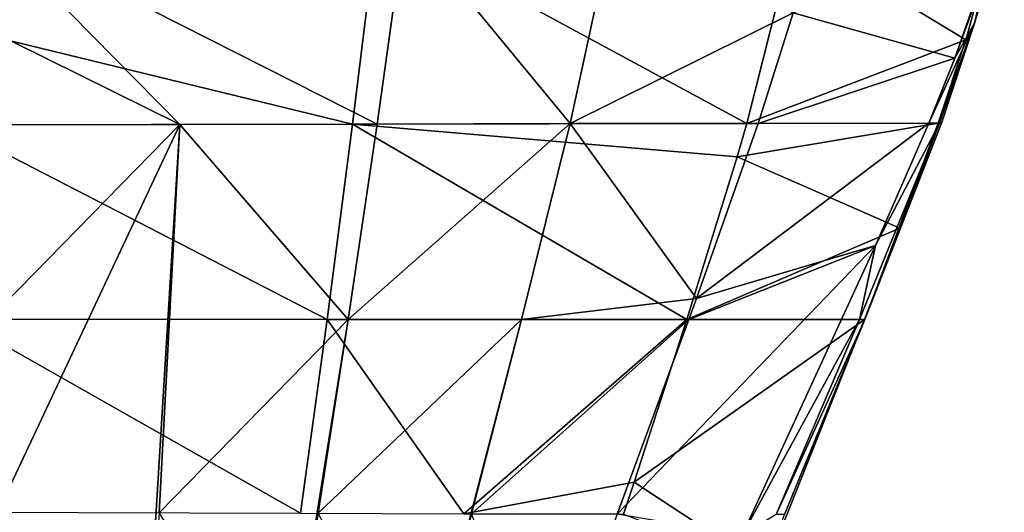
# Model space of a CAD drawing. Header units: millimetres. Extents: x 11 to 151, y -169 to 1060.
# Tile 146 of 148: x 82 to 97, y 1019 to 1027. Entities that reach past the tile are written whole.
import ezdxf

# ---------------------------------------------------------------- set-up
doc = ezdxf.new("R2010")
doc.units = ezdxf.units.MM
doc.header["$LTSCALE"] = 25.4
doc.layers.get('0').update_dxf_attribs({"true_color": 0xff5454})

# ---------------------------------------------------------------- blocks, each defined once
blk = doc.blocks.new('MONO-BIURKOWA-GOLD-7713.STL')
at = {"color": 18, "true_color": 0x000000}
mesh = blk.add_polyface(dxfattribs=at)
corners = [(86.452, 1207.415, 11.914), (85.727, 1205.35, 12.094), (83.279, 1206.039, 9.228)]
mesh.append_faces([[corners[k] for k in face] for face in [(0, 1, 2)]], dxfattribs={"color": 18})
mesh = blk.add_polyface(dxfattribs=at)
corners = [(86.393, 1207.413, 19.09), (83.294, 1207.204, 21.687), (85.895, 1205.628, 19.002)]
mesh.append_faces([[corners[k] for k in face] for face in [(0, 1, 2)]], dxfattribs={"color": 18})
mesh = blk.add_polyface(dxfattribs=at)
corners = [(86.48, 1207.417, 16.036), (86.028, 1205.881, 16.005), (85.727, 1205.35, 12.094)]
mesh.append_faces([[corners[k] for k in face] for face in [(0, 1, 2)]], dxfattribs={"color": 18})
mesh = blk.add_polyface(dxfattribs=at)
corners = [(86.48, 1207.417, 16.036), (85.727, 1205.35, 12.094), (86.452, 1207.415, 11.914)]
mesh.append_faces([[corners[k] for k in face] for face in [(0, 1, 2)]], dxfattribs={"color": 18})
mesh = blk.add_polyface(dxfattribs=at)
corners = [(86.393, 1207.413, 19.09), (85.895, 1205.628, 19.002), (86.028, 1205.881, 16.005)]
mesh.append_faces([[corners[k] for k in face] for face in [(0, 1, 2)]], dxfattribs={"color": 18})
mesh = blk.add_polyface(dxfattribs=at)
corners = [(86.48, 1207.417, 16.036), (86.393, 1207.413, 19.09), (86.028, 1205.881, 16.005)]
mesh.append_faces([[corners[k] for k in face] for face in [(0, 1, 2)]], dxfattribs={"color": 18})
mesh = blk.add_polyface(dxfattribs=at)
corners = [(76.976, 1207.393, 21.596), (70.477, 1205.841, 21.267), (76.602, 1204.35, 21.283)]
mesh.append_faces([[corners[k] for k in face] for face in [(0, 1, 2)]], dxfattribs={"color": 18})
mesh = blk.add_polyface(dxfattribs=at)
corners = [(76.976, 1207.393, 21.596), (70.521, 1207.376, 21.404), (70.477, 1205.841, 21.267)]
mesh.append_faces([[corners[k] for k in face] for face in [(0, 1, 2)]], dxfattribs={"color": 18})
mesh = blk.add_polyface(dxfattribs=at)
corners = [(73.986, 1204.346, 8.681), (70.957, 1205.843, 8.429), (70.999, 1207.378, 8.314)]
mesh.append_faces([[corners[k] for k in face] for face in [(0, 1, 2)]], dxfattribs={"color": 18})
mesh = blk.add_polyface(dxfattribs=at)
corners = [(77.399, 1207.396, 8.6), (76.972, 1204.352, 8.887), (70.999, 1207.378, 8.314)]
mesh.append_faces([[corners[k] for k in face] for face in [(0, 1, 2)]], dxfattribs={"color": 18})
mesh = blk.add_polyface(dxfattribs=at)
corners = [(76.972, 1204.352, 8.887), (73.986, 1204.346, 8.681), (70.999, 1207.378, 8.314)]
mesh.append_faces([[corners[k] for k in face] for face in [(0, 1, 2)]], dxfattribs={"color": 18})
mesh = blk.add_polyface(dxfattribs=at)
corners = [(82.576, 1204.36, 21.291), (76.976, 1207.393, 21.596), (76.602, 1204.35, 21.283)]
mesh.append_faces([[corners[k] for k in face] for face in [(0, 1, 2)]], dxfattribs={"color": 18})
mesh = blk.add_polyface(dxfattribs=at)
corners = [(79.9, 1204.358, 9.162), (76.972, 1204.352, 8.887), (77.399, 1207.396, 8.6)]
mesh.append_faces([[corners[k] for k in face] for face in [(0, 1, 2)]], dxfattribs={"color": 18})
mesh = blk.add_polyface(dxfattribs=at)
corners = [(83.294, 1207.204, 21.687), (76.976, 1207.393, 21.596), (82.576, 1204.36, 21.291)]
mesh.append_faces([[corners[k] for k in face] for face in [(0, 1, 2)]], dxfattribs={"color": 18})
mesh = blk.add_polyface(dxfattribs=at)
corners = [(80.555, 1207.403, 8.795), (79.9, 1204.358, 9.162), (77.399, 1207.396, 8.6)]
mesh.append_faces([[corners[k] for k in face] for face in [(0, 1, 2)]], dxfattribs={"color": 18})
mesh = blk.add_polyface(dxfattribs=at)
corners = [(83.279, 1206.039, 9.228), (79.9, 1204.358, 9.162), (80.555, 1207.403, 8.795)]
mesh.append_faces([[corners[k] for k in face] for face in [(0, 1, 2)]], dxfattribs={"color": 18})
mesh = blk.add_polyface(dxfattribs=at)
corners = [(85.895, 1205.628, 19.002), (83.294, 1207.204, 21.687), (82.576, 1204.36, 21.291)]
mesh.append_faces([[corners[k] for k in face] for face in [(0, 1, 2)]], dxfattribs={"color": 18})
mesh = blk.add_polyface(dxfattribs=at)
corners = [(83.279, 1206.039, 9.228), (82.75, 1204.362, 9.489), (79.9, 1204.358, 9.162)]
mesh.append_faces([[corners[k] for k in face] for face in [(0, 1, 2)]], dxfattribs={"color": 18})
mesh = blk.add_polyface(dxfattribs=at)
corners = [(83.279, 1206.039, 9.228), (85.727, 1205.35, 12.094), (82.75, 1204.362, 9.489)]
mesh.append_faces([[corners[k] for k in face] for face in [(0, 1, 2)]], dxfattribs={"color": 18})
mesh = blk.add_polyface(dxfattribs=at)
corners = [(76.602, 1204.35, 21.283), (70.477, 1205.841, 21.267), (70.492, 1204.339, 21.13)]
mesh.append_faces([[corners[k] for k in face] for face in [(0, 1, 2)]], dxfattribs={"color": 18})
mesh = blk.add_polyface(dxfattribs=at)
corners = [(73.986, 1204.346, 8.681), (70.971, 1204.34, 8.546), (70.957, 1205.843, 8.429)]
mesh.append_faces([[corners[k] for k in face] for face in [(0, 1, 2)]], dxfattribs={"color": 18})
mesh = blk.add_polyface(dxfattribs=at)
corners = [(86.028, 1205.881, 16.005), (85.497, 1204.367, 15.971), (85.333, 1204.366, 12.18)]
mesh.append_faces([[corners[k] for k in face] for face in [(0, 1, 2)]], dxfattribs={"color": 18})
mesh = blk.add_polyface(dxfattribs=at)
corners = [(86.028, 1205.881, 16.005), (85.333, 1204.366, 12.18), (85.727, 1205.35, 12.094)]
mesh.append_faces([[corners[k] for k in face] for face in [(0, 1, 2)]], dxfattribs={"color": 18})
mesh = blk.add_polyface(dxfattribs=at)
corners = [(86.028, 1205.881, 16.005), (85.479, 1204.365, 18.936), (85.525, 1204.366, 17.421)]
mesh.append_faces([[corners[k] for k in face] for face in [(0, 1, 2)]], dxfattribs={"color": 18})
mesh = blk.add_polyface(dxfattribs=at)
corners = [(86.028, 1205.881, 16.005), (85.895, 1205.628, 19.002), (85.479, 1204.365, 18.936)]
mesh.append_faces([[corners[k] for k in face] for face in [(0, 1, 2)]], dxfattribs={"color": 18})
mesh = blk.add_polyface(dxfattribs=at)
corners = [(86.028, 1205.881, 16.005), (85.525, 1204.366, 17.421), (85.497, 1204.367, 15.971)]
mesh.append_faces([[corners[k] for k in face] for face in [(0, 1, 2)]], dxfattribs={"color": 18})
mesh = blk.add_polyface(dxfattribs=at)
corners = [(85.895, 1205.628, 19.002), (82.576, 1204.36, 21.291), (85.479, 1204.365, 18.936)]
mesh.append_faces([[corners[k] for k in face] for face in [(0, 1, 2)]], dxfattribs={"color": 18})
mesh = blk.add_polyface(dxfattribs=at)
corners = [(85.727, 1205.35, 12.094), (85.333, 1204.366, 12.18), (82.75, 1204.362, 9.489)]
mesh.append_faces([[corners[k] for k in face] for face in [(0, 1, 2)]], dxfattribs={"color": 18})
mesh = blk.add_polyface(dxfattribs=at)
corners = [(76.602, 1204.35, 21.283), (70.492, 1204.339, 21.13), (76.219, 1201.39, 20.969)]
mesh.append_faces([[corners[k] for k in face] for face in [(0, 1, 2)]], dxfattribs={"color": 18})
mesh = blk.add_polyface(dxfattribs=at)
corners = [(76.219, 1201.39, 20.969), (70.492, 1204.339, 21.13), (70.623, 1201.393, 20.861)]
mesh.append_faces([[corners[k] for k in face] for face in [(0, 1, 2)]], dxfattribs={"color": 18})
mesh = blk.add_polyface(dxfattribs=at)
corners = [(73.986, 1204.346, 8.681), (71.093, 1201.394, 8.784), (70.971, 1204.34, 8.546), (71.219, 1198.466, 9.021)]
mesh.append_faces([[corners[k] for k in face] for face in [(0, 1, 2), (1, 0, 3)]], dxfattribs={"vtx0": -1, "color": 18})
mesh = blk.add_polyface(dxfattribs=at)
corners = [(73.986, 1204.346, 8.681), (73.443, 1195.515, 9.407), (71.219, 1198.466, 9.021), (73.672, 1198.458, 9.169)]
mesh.append_faces([[corners[k] for k in face] for face in [(0, 1, 2), (1, 0, 3)]], dxfattribs={"vtx0": -1, "color": 18})
mesh = blk.add_polyface(dxfattribs=at)
corners = [(76.533, 1201.391, 9.174), (73.672, 1198.458, 9.169), (73.986, 1204.346, 8.681)]
mesh.append_faces([[corners[k] for k in face] for face in [(0, 1, 2)]], dxfattribs={"color": 18})
mesh = blk.add_polyface(dxfattribs=at)
corners = [(76.972, 1204.352, 8.887), (76.533, 1201.391, 9.174), (73.986, 1204.346, 8.681)]
mesh.append_faces([[corners[k] for k in face] for face in [(0, 1, 2)]], dxfattribs={"color": 18})
mesh = blk.add_polyface(dxfattribs=at)
corners = [(81.668, 1201.388, 20.862), (76.602, 1204.35, 21.283), (76.219, 1201.39, 20.969)]
mesh.append_faces([[corners[k] for k in face] for face in [(0, 1, 2)]], dxfattribs={"color": 18})
mesh = blk.add_polyface(dxfattribs=at)
corners = [(79.9, 1204.358, 9.162), (79.162, 1201.39, 9.527), (76.533, 1201.391, 9.174)]
mesh.append_faces([[corners[k] for k in face] for face in [(0, 1, 2)]], dxfattribs={"color": 18})
mesh = blk.add_polyface(dxfattribs=at)
corners = [(79.9, 1204.358, 9.162), (76.533, 1201.391, 9.174), (76.972, 1204.352, 8.887)]
mesh.append_faces([[corners[k] for k in face] for face in [(0, 1, 2)]], dxfattribs={"color": 18})
mesh = blk.add_polyface(dxfattribs=at)
corners = [(82.576, 1204.36, 21.291), (76.602, 1204.35, 21.283), (82.431, 1203.857, 21.219)]
mesh.append_faces([[corners[k] for k in face] for face in [(0, 1, 2)]], dxfattribs={"color": 18})
mesh = blk.add_polyface(dxfattribs=at)
corners = [(82.431, 1203.857, 21.219), (76.602, 1204.35, 21.283), (81.668, 1201.388, 20.862)]
mesh.append_faces([[corners[k] for k in face] for face in [(0, 1, 2)]], dxfattribs={"color": 18})
mesh = blk.add_polyface(dxfattribs=at)
corners = [(81.813, 1201.709, 9.907), (79.162, 1201.39, 9.527), (79.9, 1204.358, 9.162)]
mesh.append_faces([[corners[k] for k in face] for face in [(0, 1, 2)]], dxfattribs={"color": 18})
mesh = blk.add_polyface(dxfattribs=at)
corners = [(82.75, 1204.362, 9.489), (81.813, 1201.709, 9.907), (79.9, 1204.358, 9.162)]
mesh.append_faces([[corners[k] for k in face] for face in [(0, 1, 2)]], dxfattribs={"color": 18})
mesh = blk.add_polyface(dxfattribs=at)
corners = [(81.696, 1201.388, 9.958), (84.525, 1202.51, 12.342), (80.61, 1198.439, 10.425), (81.813, 1201.709, 9.907), (85.333, 1204.366, 12.18)]
mesh.append_faces([[corners[k] for k in face] for face in [(0, 1, 2), (1, 3, 4)]], dxfattribs={"vtx0": -1, "color": 18})
mesh.append_faces([[corners[k] for k in face] for face in [(1, 0, 3)]], dxfattribs={"vtx0": -1, "vtx2": -1, "color": 18})
mesh = blk.add_polyface(dxfattribs=at)
corners = [(85.333, 1204.366, 12.18), (81.813, 1201.709, 9.907), (82.75, 1204.362, 9.489)]
mesh.append_faces([[corners[k] for k in face] for face in [(0, 1, 2)]], dxfattribs={"color": 18})
mesh = blk.add_polyface(dxfattribs=at)
corners = [(85.479, 1204.365, 18.936), (82.576, 1204.36, 21.291), (82.431, 1203.857, 21.219)]
mesh.append_faces([[corners[k] for k in face] for face in [(0, 1, 2)]], dxfattribs={"color": 18})
mesh = blk.add_polyface(dxfattribs=at)
corners = [(85.479, 1204.365, 18.936), (82.431, 1203.857, 21.219), (84.898, 1202.772, 18.851)]
mesh.append_faces([[corners[k] for k in face] for face in [(0, 1, 2)]], dxfattribs={"color": 18})
mesh = blk.add_polyface(dxfattribs=at)
corners = [(85.497, 1204.367, 15.971), (84.365, 1201.387, 17.313), (84.286, 1201.387, 15.898)]
mesh.append_faces([[corners[k] for k in face] for face in [(0, 1, 2)]], dxfattribs={"color": 18})
mesh = blk.add_polyface(dxfattribs=at)
corners = [(85.497, 1204.367, 15.971), (84.286, 1201.387, 15.898), (84.525, 1202.51, 12.342)]
mesh.append_faces([[corners[k] for k in face] for face in [(0, 1, 2)]], dxfattribs={"color": 18})
mesh = blk.add_polyface(dxfattribs=at)
corners = [(85.497, 1204.367, 15.971), (85.525, 1204.366, 17.421), (84.365, 1201.387, 17.313)]
mesh.append_faces([[corners[k] for k in face] for face in [(0, 1, 2)]], dxfattribs={"color": 18})
mesh = blk.add_polyface(dxfattribs=at)
corners = [(85.525, 1204.366, 17.421), (85.479, 1204.365, 18.936), (84.365, 1201.387, 17.313)]
mesh.append_faces([[corners[k] for k in face] for face in [(0, 1, 2)]], dxfattribs={"color": 18})
mesh = blk.add_polyface(dxfattribs=at)
corners = [(85.479, 1204.365, 18.936), (84.898, 1202.772, 18.851), (84.365, 1201.387, 17.313)]
mesh.append_faces([[corners[k] for k in face] for face in [(0, 1, 2)]], dxfattribs={"color": 18})
mesh = blk.add_polyface(dxfattribs=at)
corners = [(85.497, 1204.367, 15.971), (84.525, 1202.51, 12.342), (85.333, 1204.366, 12.18)]
mesh.append_faces([[corners[k] for k in face] for face in [(0, 1, 2)]], dxfattribs={"color": 18})
mesh = blk.add_polyface(dxfattribs=at)
corners = [(84.898, 1202.772, 18.851), (82.431, 1203.857, 21.219), (81.668, 1201.388, 20.862)]
mesh.append_faces([[corners[k] for k in face] for face in [(0, 1, 2)]], dxfattribs={"color": 18})
mesh = blk.add_polyface(dxfattribs=at)
corners = [(84.898, 1202.772, 18.851), (81.668, 1201.388, 20.862), (84.359, 1201.387, 18.775)]
mesh.append_faces([[corners[k] for k in face] for face in [(0, 1, 2)]], dxfattribs={"color": 18})
mesh = blk.add_polyface(dxfattribs=at)
corners = [(84.898, 1202.772, 18.851), (84.359, 1201.387, 18.775), (84.365, 1201.387, 17.313)]
mesh.append_faces([[corners[k] for k in face] for face in [(0, 1, 2)]], dxfattribs={"color": 18})
mesh = blk.add_polyface(dxfattribs=at)
corners = [(84.525, 1202.51, 12.342), (82.507, 1198.122, 12.725), (80.61, 1198.439, 10.425)]
mesh.append_faces([[corners[k] for k in face] for face in [(0, 1, 2)]], dxfattribs={"color": 18})
mesh = blk.add_polyface(dxfattribs=at)
corners = [(84.525, 1202.51, 12.342), (84.286, 1201.387, 15.898), (82.507, 1198.122, 12.725)]
mesh.append_faces([[corners[k] for k in face] for face in [(0, 1, 2)]], dxfattribs={"color": 18})
mesh = blk.add_polyface(dxfattribs=at)
corners = [(81.813, 1201.709, 9.907), (81.696, 1201.388, 9.958), (79.162, 1201.39, 9.527)]
mesh.append_faces([[corners[k] for k in face] for face in [(0, 1, 2)]], dxfattribs={"color": 18})
mesh = blk.add_polyface(dxfattribs=at)
corners = [(75.811, 1198.452, 20.656), (70.623, 1201.393, 20.861), (70.764, 1198.466, 20.592)]
mesh.append_faces([[corners[k] for k in face] for face in [(0, 1, 2)]], dxfattribs={"color": 18})
mesh = blk.add_polyface(dxfattribs=at)
corners = [(76.219, 1201.39, 20.969), (70.623, 1201.393, 20.861), (75.811, 1198.452, 20.656)]
mesh.append_faces([[corners[k] for k in face] for face in [(0, 1, 2)]], dxfattribs={"color": 18})
mesh = blk.add_polyface(dxfattribs=at)
corners = [(76.533, 1201.391, 9.174), (75.59, 1195.507, 9.742), (73.672, 1198.458, 9.169), (76.081, 1198.451, 9.46)]
mesh.append_faces([[corners[k] for k in face] for face in [(0, 1, 2), (1, 0, 3)]], dxfattribs={"vtx0": -1, "color": 18})
mesh = blk.add_polyface(dxfattribs=at)
corners = [(78.289, 1198.445, 20.58), (76.219, 1201.39, 20.969), (75.811, 1198.452, 20.656)]
mesh.append_faces([[corners[k] for k in face] for face in [(0, 1, 2)]], dxfattribs={"color": 18})
mesh = blk.add_polyface(dxfattribs=at)
corners = [(79.162, 1201.39, 9.527), (76.081, 1198.451, 9.46), (76.533, 1201.391, 9.174)]
mesh.append_faces([[corners[k] for k in face] for face in [(0, 1, 2)]], dxfattribs={"color": 18})
mesh = blk.add_polyface(dxfattribs=at)
corners = [(79.162, 1201.39, 9.527), (77.632, 1195.5, 10.25), (76.081, 1198.451, 9.46), (78.402, 1198.444, 9.89)]
mesh.append_faces([[corners[k] for k in face] for face in [(0, 1, 2), (1, 0, 3)]], dxfattribs={"vtx0": -1, "color": 18})
mesh = blk.add_polyface(dxfattribs=at)
corners = [(81.668, 1201.388, 20.862), (76.219, 1201.39, 20.969), (78.289, 1198.445, 20.58)]
mesh.append_faces([[corners[k] for k in face] for face in [(0, 1, 2)]], dxfattribs={"color": 18})
mesh = blk.add_polyface(dxfattribs=at)
corners = [(78.289, 1198.445, 20.58), (80.867, 1198.924, 20.503), (81.668, 1201.388, 20.862), (80.71, 1198.44, 20.433)]
mesh.append_faces([[corners[k] for k in face] for face in [(0, 1, 2), (1, 0, 3)]], dxfattribs={"vtx0": -1, "color": 18})
mesh = blk.add_polyface(dxfattribs=at)
corners = [(81.696, 1201.388, 9.958), (78.402, 1198.444, 9.89), (79.162, 1201.39, 9.527)]
mesh.append_faces([[corners[k] for k in face] for face in [(0, 1, 2)]], dxfattribs={"color": 18})
mesh = blk.add_polyface(dxfattribs=at)
corners = [(78.402, 1198.444, 9.89), (80.61, 1198.439, 10.425), (79.536, 1195.494, 10.891), (81.696, 1201.388, 9.958)]
mesh.append_faces([[corners[k] for k in face] for face in [(0, 1, 2), (1, 0, 3)]], dxfattribs={"vtx0": -1, "color": 18})
mesh = blk.add_polyface(dxfattribs=at)
corners = [(84.359, 1201.387, 18.775), (81.668, 1201.388, 20.862), (80.867, 1198.924, 20.503)]
mesh.append_faces([[corners[k] for k in face] for face in [(0, 1, 2)]], dxfattribs={"color": 18})
mesh = blk.add_polyface(dxfattribs=at)
corners = [(84.359, 1201.387, 18.775), (80.867, 1198.924, 20.503), (82.861, 1197.614, 18.567)]
mesh.append_faces([[corners[k] for k in face] for face in [(0, 1, 2)]], dxfattribs={"color": 18})
mesh = blk.add_polyface(dxfattribs=at)
corners = [(84.286, 1201.387, 15.898), (83.021, 1198.432, 15.824), (82.507, 1198.122, 12.725)]
mesh.append_faces([[corners[k] for k in face] for face in [(0, 1, 2)]], dxfattribs={"color": 18})
mesh = blk.add_polyface(dxfattribs=at)
corners = [(84.359, 1201.387, 18.775), (82.861, 1197.614, 18.567), (83.148, 1198.433, 17.204)]
mesh.append_faces([[corners[k] for k in face] for face in [(0, 1, 2)]], dxfattribs={"color": 18})
mesh = blk.add_polyface(dxfattribs=at)
corners = [(84.365, 1201.387, 17.313), (83.021, 1198.432, 15.824), (84.286, 1201.387, 15.898)]
mesh.append_faces([[corners[k] for k in face] for face in [(0, 1, 2)]], dxfattribs={"color": 18})
mesh = blk.add_polyface(dxfattribs=at)
corners = [(84.365, 1201.387, 17.313), (83.148, 1198.433, 17.204), (83.021, 1198.432, 15.824)]
mesh.append_faces([[corners[k] for k in face] for face in [(0, 1, 2)]], dxfattribs={"color": 18})
mesh = blk.add_polyface(dxfattribs=at)
corners = [(84.359, 1201.387, 18.775), (83.148, 1198.433, 17.204), (84.365, 1201.387, 17.313)]
mesh.append_faces([[corners[k] for k in face] for face in [(0, 1, 2)]], dxfattribs={"color": 18})
mesh = blk.add_polyface(dxfattribs=at)
corners = [(82.861, 1197.614, 18.567), (80.867, 1198.924, 20.503), (80.71, 1198.44, 20.433)]
mesh.append_faces([[corners[k] for k in face] for face in [(0, 1, 2)]], dxfattribs={"color": 18})
mesh = blk.add_polyface(dxfattribs=at)
corners = [(73.443, 1195.515, 9.407), (71.242, 1195.522, 9.251), (71.219, 1198.466, 9.021)]
mesh.append_faces([[corners[k] for k in face] for face in [(0, 1, 2)]], dxfattribs={"color": 18})

msp = doc.modelspace()

# ---------------------------------------------------------------- block references
at = {"color": 0}
msp.add_blockref('MONO-BIURKOWA-GOLD-7713.STL', (10.633, -179.293, -757.844), dxfattribs=at)

doc.saveas('drawing.dxf')
